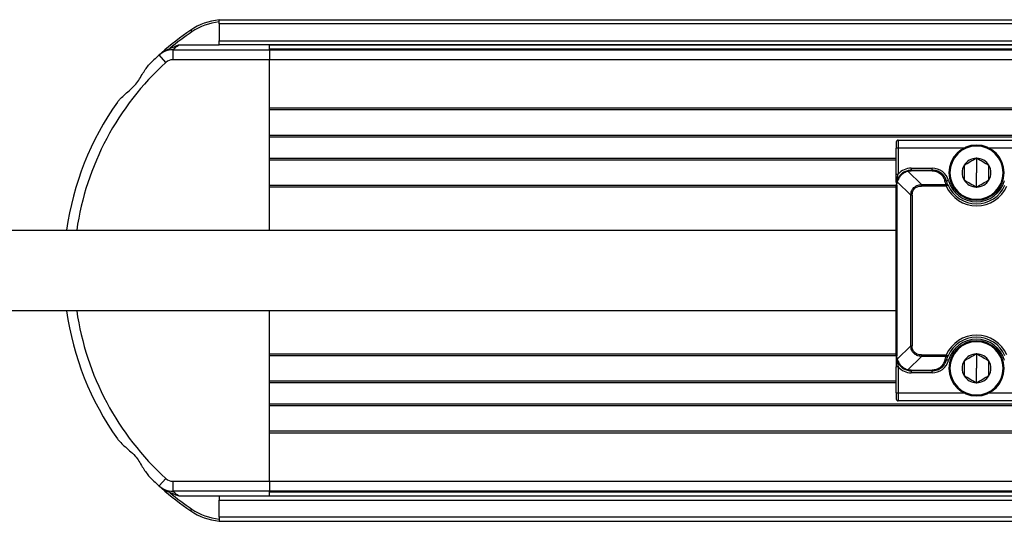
# Model space of a CAD drawing. Header units: millimetres. Extents: x -675 to 2621, y 428 to 911.
# Tile 9 of 30: x -228 to -130, y 428 to 478. Entities that reach past the tile are written whole.
import ezdxf

# ---------------------------------------------------------------- set-up
doc = ezdxf.new("R2010")
doc.units = ezdxf.units.MM

# ---------------------------------------------------------------- blocks, each defined once
blk = doc.blocks.new('Drawing View3')
at = {"color": 7, "linetype": 'Continuous', "lineweight": 25}
for p, q in [((191, 28.6), (191, 29)), ((191, 29), (451, 29)), ((451, 28.6), (191, 28.6)), ((191, 28.6), (191, 26.9)), ((188.157, 27.957), (188.27, 27.791)), ((191, 26.9), (451, 26.9)), ((191, 26.5), (191, 26.9)), ((185.3, 25.691), (185.018, 25.481)), ((185.441, 25.776), (185.432, 25.771)), ((186.362, 26), (186.362, 25)), ((186.362, 26), (196, 26)), ((187.008, 26.5), (191, 26.5)), ((451, 26.5), (191, 26.5)), ((196, 26), (196, 26.5)), ((446, 26.45), (196, 26.45)), ((196, 26.1), (446, 26.1)), ((196, 26), (446, 26)), ((185.69, 24.741), (185.018, 25.481)), ((196, 25), (186.362, 25)), ((196, 20.2), (196, 25)), ((446, 25), (196, 25)), ((196, 20.2), (446, 20.2)), ((196, 17.3), (196, 20.2)), ((446, 20), (196, 20)), ((196, 17.5), (446, 17.5)), ((196, 15.2), (196, 17.3)), ((446, 17.3), (196, 17.3)), ((258.5, 16.8), (258.5, 16.2)), ((258.7, 17), (258.7, 16.2)), ((258.7, 17), (383.3, 17)), ((258.7, 16.2), (258.5, 16.2)), ((258.5, 13.595), (258.5, 16.2)), ((258.7, 16.2), (258.7, 13.595)), ((265.251, 16.2), (258.7, 16.2)), ((266.5, 16.5), (266.5, 16.4)), ((374.251, 16.2), (267.749, 16.2)), ((196, 12.3), (196, 15.2)), ((196, 15.2), (258.5, 15.2)), ((258.5, 15), (196, 15)), ((266.5, 15.185), (266.5, 13.75)), ((261.002, 12.559), (259.664, 13.897)), ((260, 14.2), (262.073, 14.2)), ((260, 14), (260, 13.941)), ((260, 14), (262.073, 14)), ((262.073, 13.941), (260, 13.941)), ((262.073, 13.941), (262.073, 14)), ((266.5, 12.315), (266.5, 13.75)), ((258.5, 13.595), (258.7, 13.595)), ((258.603, 12.836), (259.941, 11.498)), ((196, 12.5), (258.5, 12.5)), ((196, 8), (196, 12.3)), ((258.5, 12.3), (196, 12.3)), ((258.5, -4.5), (258.5, 12.5)), ((258.559, 12.5), (258.559, -4.5)), ((261.002, 12.559), (261.002, 12.417)), ((261.002, 12.559), (263.481, 12.559)), ((263.481, 12.417), (261.002, 12.417)), ((263.481, 12.417), (263.481, 12.559)), ((263.664, 12.498), (263.481, 12.417)), ((260.083, 11.498), (259.941, 11.498)), ((259.941, -3.498), (259.941, 11.498)), ((260.083, 11.498), (260.083, -3.498)), ((266.5, 11), (266.5, 11.1)), ((196, -4.3), (196, 0)), ((259.941, -3.498), (258.603, -4.836)), ((259.941, -3.498), (260.083, -3.498)), ((266.5, -3), (266.5, -3.1)), ((196, -7.2), (196, -4.3)), ((196, -4.3), (258.5, -4.3)), ((258.5, -4.5), (196, -4.5)), ((258.5, -4.5), (258.551, -4.888)), ((258.5, -4.5), (258.559, -4.5)), ((258.5, -4.5), (258.7, -5.595)), ((259.664, -5.897), (261.002, -4.559)), ((261.002, -4.417), (261.002, -4.559)), ((261.002, -4.417), (263.481, -4.417)), ((263.481, -4.559), (261.002, -4.559)), ((266.5, -4.315), (266.5, -5.75)), ((258.7, -5.595), (258.5, -5.595)), ((258.5, -8.2), (258.5, -5.595)), ((258.7, -5.595), (258.7, -8.2)), ((266.5, -7.185), (266.5, -5.75)), ((260, -5.941), (262.073, -5.941)), ((262.073, -6), (260, -6)), ((262.073, -6.2), (260, -6.2)), ((262.073, -6), (262.073, -5.941)), ((196, -7), (258.5, -7)), ((196, -9.3), (196, -7.2)), ((258.5, -7.2), (196, -7.2)), ((258.5, -8.2), (258.7, -8.2)), ((258.5, -8.2), (258.5, -8.8)), ((258.7, -8.2), (258.7, -9)), ((258.7, -8.2), (265.251, -8.2)), ((266.5, -8.5), (266.5, -8.4)), ((267.749, -8.2), (374.251, -8.2)), ((196, -9.3), (446, -9.3)), ((196, -12.2), (196, -9.3)), ((446, -9.5), (196, -9.5)), ((383.3, -9), (258.7, -9)), ((446, -12), (196, -12)), ((196, -17), (196, -12.2)), ((446, -12.2), (196, -12.2)), ((185.018, -17.481), (185.69, -16.741)), ((185.173, -17.616), (185.192, -17.638)), ((185.192, -17.628), (185.212, -17.641)), ((186.362, -17), (196, -17)), ((186.362, -17), (186.362, -18)), ((196, -17), (446, -17)), ((185.301, -17.691), (185.33, -17.714)), ((185.432, -17.771), (185.443, -17.776)), ((196, -18), (186.362, -18)), ((191, -18.5), (187.007, -18.5)), ((451, -18.5), (191, -18.5)), ((191, -18.5), (191, -18.9)), ((446, -18), (196, -18)), ((196, -18.5), (196, -18)), ((446, -18.1), (196, -18.1)), ((196, -18.45), (446, -18.45)), ((191, -18.9), (451, -18.9)), ((191, -20.6), (191, -18.9)), ((188.157, -19.957), (188.27, -19.791)), ((451, -20.6), (191, -20.6)), ((191, -20.6), (191, -21)), ((191, -21), (451, -21))]:
    blk.add_line(p, q, dxfattribs=at)
at = {"color": 7, "linetype": 'Continuous', "lineweight": 25, "flags": 128}
for points in [[(260, 14.2), (260, 14.161), (260, 14.123), (260, 14.089), (260, 14.059), (260, 14.034), (260, 14.015), (260, 14.004), (260, 14)], [(262.073, 14), (262.073, 14.004), (262.073, 14.015), (262.073, 14.034), (262.073, 14.059), (262.073, 14.089), (262.073, 14.123), (262.073, 14.161), (262.073, 14.2)], [(263.709, 12.962), (263.672, 12.951), (263.635, 12.941), (263.602, 12.932), (263.573, 12.924), (263.549, 12.917), (263.531, 12.912), (263.52, 12.909), (263.517, 12.908)], [(258.559, 12.5), (258.545, 12.5), (258.534, 12.5), (258.524, 12.5), (258.515, 12.5), (258.509, 12.5), (258.504, 12.5), (258.501, 12.5), (258.5, 12.5)], [(263.481, -4.417), (263.517, -4.433), (263.551, -4.448), (263.583, -4.462), (263.611, -4.474), (263.633, -4.484), (263.65, -4.492), (263.661, -4.496), (263.664, -4.498)], [(263.481, -4.559), (263.481, -4.544), (263.481, -4.528), (263.481, -4.511), (263.481, -4.494), (263.481, -4.475), (263.481, -4.456), (263.481, -4.437), (263.481, -4.417)], [(263.709, -4.962), (263.672, -4.951), (263.635, -4.941), (263.602, -4.932), (263.573, -4.924), (263.549, -4.917), (263.531, -4.912), (263.52, -4.909), (263.517, -4.908)], [(260, -5.941), (260, -5.955), (260, -5.966), (260, -5.976), (260, -5.985), (260, -5.991), (260, -5.996), (260, -5.999), (260, -6)], [(260, -6), (260, -6.004), (260, -6.015), (260, -6.034), (260, -6.059), (260, -6.089), (260, -6.123), (260, -6.161), (260, -6.2)], [(262.073, -6.2), (262.073, -6.161), (262.073, -6.123), (262.073, -6.089), (262.073, -6.059), (262.073, -6.034), (262.073, -6.015), (262.073, -6.004), (262.073, -6)]]:
    blk.add_lwpolyline(points, dxfattribs=at)
at = {"color": 7, "linetype": 'Continuous', "lineweight": 25}
for centre, radius, start, end in [((191.539, 23), 6, 95.1494, 124.30115), ((191.539, 23), 5.8, 95.32747, 124.30115), ((204.5, 4), 29, 124.30115, 131.60884), ((204.5, 4), 28.8, 124.30115, 129.74468), ((186.362, 24), 2, 90, 132.20547), ((204.5, 4), 29, 131.60884, 131.80905), ((204.5, 4), 28, 132.20545, 171.73177), ((204.5, 4), 29, 132.20545, 135.08893), ((186.362, 24), 1, 90, 132.20545), ((204.5, 4), 29, 144.63982, 172.02113), ((258.7, 16.8), 0.2, 90, 180), ((266.5, 13.75), 2.75, 90, 270), ((266.5, 13.75), 2.65, 90, 270), ((266.5, 13.75), 2.75, 270, 90), ((266.5, 13.75), 2.65, 270, 90), ((266.5, 13.75), 1.435, 90, 150.00269), ((266.5, 13.75), 1.435, 30, 90), ((260, 12.5), 1.7, 90, 139.88083), ((262.073, 12.5), 1.7, 15.76778, 90), ((266.5, 13.75), 1.435, 150.00269, 210), ((266.5, 13.75), 1.435, 330, 30), ((266.5, 13.75), 2.9, 195.76778, 344.23222), ((266.5, 13.75), 1.435, 210, 270), ((266.5, 13.75), 1.435, 270, 330), ((266.5, 13.75), 3.3, 203.8217, 336.1783), ((266.5, 13.75), 3.1, 203.82153, 336.17831), ((204.5, 4), 29, 187.94664, 215.36018), ((204.5, 4), 28, 188.22263, 227.79455), ((266.5, -5.75), 3.3, 23.8217, 156.1783), ((266.5, -5.75), 3.1, 23.82153, 156.17826), ((266.5, -5.75), 2.9, 15.76778, 164.23222), ((266.5, -5.75), 2.75, 90, 270), ((266.5, -5.75), 2.65, 90, 270), ((266.5, -5.75), 2.75, 270, 90), ((266.5, -5.75), 2.65, 270, 90), ((263.534, -4.413), 0.155, 249.90872, 326.77126), ((266.5, -5.75), 1.435, 90, 150.00269), ((266.5, -5.75), 1.435, 30, 90), ((260, -4.5), 1.7, 220.11915, 270.00001), ((262.073, -4.5), 1.7, 270, 344.23222), ((266.5, -5.75), 1.435, 150.00269, 210), ((266.5, -5.75), 1.435, 330, 30), ((266.5, -5.75), 1.435, 210, 270), ((266.5, -5.75), 1.435, 270, 330), ((258.7, -8.8), 0.2, 180, 270), ((204.5, 4), 29, 224.91107, 227.79455), ((186.362, -16), 2, 227.79455, 270), ((204.5, 4), 29, 228.19386, 228.39119), ((186.362, -16), 1, 227.79455, 270), ((204.5, 4), 29, 228.39119, 235.69885), ((204.5, 4), 28.8, 230.25532, 235.69885), ((191.539, -15), 6, 235.69885, 264.8506), ((191.539, -15), 5.8, 235.69885, 264.67253)]:
    blk.add_arc(centre, radius, start, end, dxfattribs=at)
for points, knots in [([(185.151, 25.58), (185.155, 25.588), (185.162, 25.606), (185.178, 25.624), (185.188, 25.634), (185.192, 25.638)], [0, 0, 0, 0, 0.384951, 0.77488, 1, 1, 1, 1]), ([(185.192, 25.638), (185.186, 25.633), (185.18, 25.627), (185.171, 25.618), (185.166, 25.613), (185.161, 25.609), (185.158, 25.606), (185.157, 25.605), (185.157, 25.605)], [0, 0, 0, 0, 0.507518, 0.596044, 0.753919, 0.918028, 0.969267, 1, 1, 1, 1]), ([(185.167, 25.616), (185.166, 25.614), (185.164, 25.612), (185.161, 25.61), (185.16, 25.608), (185.158, 25.606), (185.157, 25.605), (185.157, 25.605), (185.157, 25.605)], [0, 0, 0, 0, 0.510669, 0.596691, 0.75642, 0.92383, 0.973319, 1, 1, 1, 1]), ([(185.328, 25.707), (185.315, 25.702), (185.269, 25.683), (185.21, 25.642), (185.168, 25.612)], [0, 0, 0, 0, 0.285941, 1, 1, 1, 1]), ([(185.192, 25.638), (185.2, 25.644), (185.215, 25.657), (185.231, 25.669), (185.239, 25.675)], [0, 0, 0, 0, 0.501592, 1, 1, 1, 1]), ([(185.2, 25.645), (185.202, 25.646), (185.216, 25.659), (185.23, 25.672), (185.243, 25.683)], [0, 0, 0, 0, 0.106637, 1, 1, 1, 1]), ([(185.432, 25.771), (185.43, 25.77), (185.429, 25.769), (185.421, 25.766), (185.411, 25.761), (185.391, 25.753), (185.356, 25.738), (185.321, 25.722), (185.291, 25.706), (185.269, 25.694), (185.251, 25.682), (185.239, 25.675)], [0, 0, 0, 0, 0.073231, 0.083881, 0.172906, 0.264139, 0.432291, 0.693294, 0.740998, 0.836496, 1, 1, 1, 1]), ([(185.243, 25.683), (185.332, 25.754), (185.491, 25.88), (185.782, 26.022), (185.977, 26.101), (186.086, 26.144)], [0, 0, 0, 0, 0.362154, 0.645164, 1, 1, 1, 1]), ([(186.086, 26.144), (186.224, 26.2), (186.431, 26.282), (186.691, 26.39), (186.858, 26.46), (186.962, 26.488), (187.008, 26.5)], [0, 0, 0, 0, 0.451373, 0.674518, 0.85556, 1, 1, 1, 1]), ([(186.362, 26), (186.362, 26), (186.362, 26), (186.361, 26), (186.361, 26.002), (186.361, 26.007), (186.37, 26.022), (186.412, 26.054), (186.509, 26.122), (186.648, 26.229), (186.815, 26.389), (186.939, 26.46), (187.008, 26.5)], [0, 0, 0, 0, 0.004974, 0.013272, 0.037114, 0.07183, 0.145022, 0.224677, 0.330006, 0.598549, 0.775763, 1, 1, 1, 1]), ([(180.85, 20.783), (180.92, 20.872), (181.101, 21.098), (181.682, 21.64), (182.401, 22.229), (182.995, 22.966), (183.4, 23.722), (183.739, 24.176), (183.962, 24.474)], [0, 0, 0, 0, 0.07971, 0.203262, 0.495019, 0.620628, 0.750501, 1, 1, 1, 1]), ([(266.5, 15.185), (266.293, 15.065), (265.879, 14.826), (265.464, 14.587), (265.257, 14.467)], [0, 0, 0, 0, 0.500022, 1, 1, 1, 1]), ([(267.743, 14.467), (267.536, 14.587), (267.121, 14.826), (266.707, 15.065), (266.5, 15.185)], [0, 0, 0, 0, 0.499981, 1, 1, 1, 1]), ([(259.612, 13.949), (259.487, 13.905), (259.241, 13.819), (258.929, 13.571), (258.681, 13.259), (258.595, 13.013), (258.551, 12.888)], [0, 0, 0, 0, 0.254499, 0.499903, 0.745464, 1, 1, 1, 1]), ([(259.664, 13.897), (259.54, 13.851), (259.299, 13.76), (258.988, 13.51), (258.74, 13.2), (258.649, 12.959), (258.603, 12.836)], [0, 0, 0, 0, 0.255365, 0.500131, 0.746153, 1, 1, 1, 1]), ([(260, 14), (259.927, 13.997), (259.794, 13.992), (259.668, 13.962), (259.612, 13.949)], [0, 0, 0, 0, 0.553777, 1, 1, 1, 1]), ([(259.664, 13.897), (259.659, 13.906), (259.649, 13.923), (259.635, 13.939), (259.622, 13.949), (259.615, 13.949), (259.612, 13.949)], [0, 0, 0, 0, 0.250052, 0.5036111, 0.7553073, 1, 1, 1, 1]), ([(259.664, 13.897), (259.725, 13.911), (259.835, 13.936), (259.949, 13.94), (260, 13.941)], [0, 0, 0, 0, 0.560341, 1, 1, 1, 1]), ([(263.517, 12.908), (263.468, 13.039), (263.378, 13.285), (263.124, 13.592), (262.816, 13.821), (262.46, 13.971), (262.197, 13.991), (262.073, 14)], [0, 0, 0, 0, 0.244514, 0.459051, 0.643253, 0.831126, 1, 1, 1, 1]), ([(262.073, 13.941), (262.254, 13.918), (262.62, 13.869), (263.099, 13.516), (263.238, 13.193), (263.324, 12.995)], [0, 0, 0, 0, 0.275722, 0.555939, 1, 1, 1, 1]), ([(265.257, 14.467), (265.257, 14.228), (265.257, 13.75), (265.257, 13.272), (265.257, 13.033)], [0, 0, 0, 0, 0.500022, 1, 1, 1, 1]), ([(267.743, 13.033), (267.743, 13.272), (267.743, 13.75), (267.743, 14.228), (267.743, 14.467)], [0, 0, 0, 0, 0.499981, 1, 1, 1, 1]), ([(258.5, 12.756), (258.5, 12.86), (258.5, 13.121), (258.5, 13.418), (258.5, 13.595)], [0, 0, 0, 0, 0.400823, 1, 1, 1, 1]), ([(258.551, 12.888), (258.535, 12.817), (258.506, 12.69), (258.502, 12.557), (258.5, 12.5)], [0, 0, 0, 0, 0.565413, 1, 1, 1, 1]), ([(258.528, 12.767), (258.536, 12.868), (258.557, 13.147), (258.644, 13.421), (258.7, 13.595)], [0, 0, 0, 0, 0.364947, 1, 1, 1, 1]), ([(258.603, 12.836), (258.594, 12.841), (258.578, 12.851), (258.561, 12.865), (258.551, 12.878), (258.551, 12.885), (258.551, 12.888)], [0, 0, 0, 0, 0.247361, 0.499998, 0.752636, 1, 1, 1, 1]), ([(258.559, 12.5), (258.561, 12.564), (258.566, 12.679), (258.591, 12.788), (258.603, 12.836)], [0, 0, 0, 0, 0.5593256, 1, 1, 1, 1]), ([(263.517, 12.908), (263.51, 12.922), (263.497, 12.951), (263.451, 12.982), (263.391, 12.999), (263.346, 12.996), (263.324, 12.995)], [0, 0, 0, 0, 0.242438, 0.4999973, 0.7575581, 1, 1, 1, 1]), ([(263.481, 12.559), (263.448, 12.639), (263.387, 12.783), (263.344, 12.93), (263.324, 12.995)], [0, 0, 0, 0, 0.558084, 1, 1, 1, 1]), ([(263.664, 12.498), (263.632, 12.574), (263.576, 12.709), (263.535, 12.847), (263.517, 12.908)], [0, 0, 0, 0, 0.559769, 1, 1, 1, 1]), ([(265.257, 13.033), (265.464, 12.913), (265.879, 12.674), (266.293, 12.435), (266.5, 12.315)], [0, 0, 0, 0, 0.499981, 1, 1, 1, 1]), ([(266.5, 12.315), (266.707, 12.435), (267.121, 12.674), (267.536, 12.913), (267.743, 13.033)], [0, 0, 0, 0, 0.499981, 1, 1, 1, 1]), ([(259.941, 11.498), (259.96, 11.65), (259.987, 11.865), (260.126, 12.114), (260.289, 12.306), (260.577, 12.507), (260.85, 12.54), (261.002, 12.559)], [0, 0, 0, 0, 0.2734931, 0.3859026, 0.5097237, 0.7277497, 1, 1, 1, 1]), ([(260.083, 11.498), (260.094, 11.636), (260.117, 11.911), (260.355, 12.234), (260.677, 12.395), (260.893, 12.41), (261.002, 12.417)], [0, 0, 0, 0, 0.281084, 0.558093, 0.777902, 1, 1, 1, 1]), ([(263.481, 12.559), (263.506, 12.562), (263.547, 12.568), (263.604, 12.555), (263.643, 12.534), (263.658, 12.508), (263.664, 12.498)], [0, 0, 0, 0, 0.302165, 0.504061, 0.798043, 1, 1, 1, 1]), ([(258.5, 8), (256.073, 8), (251.5, 8), (245.06, 8), (239.455, 8), (234.678, 8), (230.67, 8), (222.975, 8), (206.959, 8), (174.836, 8), (137.058, 8), (97.967, 8), (72.858, 8), (55.55, 8), (46.336, 8), (39.108, 8), (33.437, 8), (28.673, 8), (22.82, 8), (15.868, 8), (8.14, 8), (2.727, 8), (0, 8)], [0, 0, 0, 0, 0.028149, 0.053038, 0.074699, 0.09316, 0.108442, 0.121198, 0.182414, 0.294258, 0.493985, 0.621084, 0.748182, 0.785463, 0.82195, 0.855097, 0.869326, 0.887737, 0.910358, 0.937222, 0.968373, 1, 1, 1, 1]), ([(0, 0), (2.094, 0), (6.335, 0), (12.443, 0), (18.05, 0), (22.829, 0), (26.84, 0), (34.536, 0), (50.552, 0), (82.675, 0), (120.454, 0), (159.545, 0), (184.655, 0), (201.964, 0), (211.179, 0), (218.407, 0), (224.076, 0), (228.836, 0), (234.686, 0), (241.635, 0), (249.695, 0), (255.44, 0), (258.5, 0)], [0, 0, 0, 0, 0.024288, 0.049182, 0.070852, 0.089323, 0.104617, 0.117377, 0.17859, 0.290435, 0.490165, 0.617266, 0.744366, 0.781647, 0.818142, 0.851298, 0.86551, 0.883906, 0.906515, 0.933369, 0.964513, 1, 1, 1, 1]), ([(261.002, -4.559), (260.85, -4.54), (260.635, -4.513), (260.386, -4.374), (260.194, -4.211), (259.993, -3.923), (259.96, -3.65), (259.941, -3.498)], [0, 0, 0, 0, 0.273493, 0.385903, 0.509723, 0.727749, 1, 1, 1, 1]), ([(261.002, -4.417), (260.864, -4.406), (260.589, -4.383), (260.266, -4.145), (260.105, -3.823), (260.09, -3.607), (260.083, -3.498)], [0, 0, 0, 0, 0.281084, 0.558093, 0.777902, 1, 1, 1, 1]), ([(258.5, -4.5), (258.5, -4.689), (258.5, -5.03), (258.5, -5.421), (258.5, -5.595)], [0, 0, 0, 0, 0.552208, 1, 1, 1, 1]), ([(258.603, -4.836), (258.594, -4.841), (258.577, -4.851), (258.561, -4.865), (258.551, -4.878), (258.551, -4.885), (258.551, -4.888)], [0, 0, 0, 0, 0.250052, 0.503611, 0.755307, 1, 1, 1, 1]), ([(258.551, -4.888), (258.595, -5.013), (258.681, -5.259), (258.929, -5.571), (259.241, -5.819), (259.487, -5.905), (259.612, -5.949)], [0, 0, 0, 0, 0.254499, 0.499903, 0.745464, 1, 1, 1, 1]), ([(258.603, -4.836), (258.589, -4.775), (258.564, -4.665), (258.56, -4.551), (258.559, -4.5)], [0, 0, 0, 0, 0.560341, 1, 1, 1, 1]), ([(258.603, -4.836), (258.649, -4.96), (258.74, -5.201), (258.99, -5.512), (259.3, -5.76), (259.541, -5.851), (259.664, -5.897)], [0, 0, 0, 0, 0.255364, 0.500128, 0.746152, 1, 1, 1, 1]), ([(262.073, -6), (262.215, -5.988), (262.519, -5.962), (262.947, -5.748), (263.325, -5.394), (263.449, -5.079), (263.517, -4.908)], [0, 0, 0, 0, 0.193102, 0.412953, 0.679152, 1, 1, 1, 1]), ([(263.324, -4.995), (263.349, -4.912), (263.394, -4.765), (263.455, -4.622), (263.481, -4.559)], [0, 0, 0, 0, 0.562071, 1, 1, 1, 1]), ([(263.324, -4.995), (263.346, -4.996), (263.391, -4.999), (263.451, -4.982), (263.497, -4.951), (263.51, -4.922), (263.517, -4.908)], [0, 0, 0, 0, 0.24244, 0.500001, 0.757562, 1, 1, 1, 1]), ([(263.517, -4.908), (263.54, -4.83), (263.582, -4.693), (263.639, -4.557), (263.664, -4.498)], [0, 0, 0, 0, 0.560247, 1, 1, 1, 1]), ([(266.5, -4.315), (266.293, -4.435), (265.879, -4.674), (265.464, -4.913), (265.257, -5.033)], [0, 0, 0, 0, 0.500022, 1, 1, 1, 1]), ([(267.743, -5.033), (267.536, -4.913), (267.121, -4.674), (266.707, -4.435), (266.5, -4.315)], [0, 0, 0, 0, 0.499981, 1, 1, 1, 1]), ([(263.324, -4.995), (263.276, -5.123), (263.179, -5.377), (262.886, -5.683), (262.505, -5.898), (262.216, -5.927), (262.073, -5.941)], [0, 0, 0, 0, 0.283188, 0.564343, 0.78317, 1, 1, 1, 1]), ([(265.257, -5.033), (265.257, -5.272), (265.257, -5.75), (265.257, -6.228), (265.257, -6.467)], [0, 0, 0, 0, 0.500022, 1, 1, 1, 1]), ([(267.743, -6.467), (267.743, -6.228), (267.743, -5.75), (267.743, -5.272), (267.743, -5.033)], [0, 0, 0, 0, 0.499981, 1, 1, 1, 1]), ([(259.664, -5.897), (259.659, -5.906), (259.649, -5.922), (259.635, -5.939), (259.622, -5.949), (259.615, -5.949), (259.612, -5.949)], [0, 0, 0, 0, 0.247361, 0.499998, 0.752636, 1, 1, 1, 1]), ([(259.612, -5.949), (259.683, -5.965), (259.81, -5.994), (259.943, -5.998), (260, -6)], [0, 0, 0, 0, 0.565413, 1, 1, 1, 1]), ([(260, -5.941), (259.936, -5.939), (259.821, -5.934), (259.712, -5.909), (259.664, -5.897)], [0, 0, 0, 0, 0.5593256, 1, 1, 1, 1]), ([(265.257, -6.467), (265.464, -6.587), (265.879, -6.826), (266.293, -7.065), (266.5, -7.185)], [0, 0, 0, 0, 0.499981, 1, 1, 1, 1]), ([(266.5, -7.185), (266.707, -7.065), (267.121, -6.826), (267.536, -6.587), (267.743, -6.467)], [0, 0, 0, 0, 0.499981, 1, 1, 1, 1]), ([(180.85, -12.783), (180.922, -12.874), (181.107, -13.104), (181.701, -13.656), (182.43, -14.252), (183.017, -15.002), (183.411, -15.743), (183.744, -16.186), (183.962, -16.474)], [0, 0, 0, 0, 0.081648, 0.207096, 0.504246, 0.628406, 0.75775, 1, 1, 1, 1]), ([(185.157, -17.605), (185.159, -17.607), (185.163, -17.611), (185.166, -17.615), (185.168, -17.617)], [0, 0, 0, 0, 0.493334, 1, 1, 1, 1]), ([(185.157, -17.605), (185.161, -17.609), (185.168, -17.616), (185.178, -17.625), (185.185, -17.632), (185.191, -17.637), (185.192, -17.637), (185.192, -17.638)], [0, 0, 0, 0, 0.37446, 0.566135, 0.798462, 0.887705, 1, 1, 1, 1]), ([(185.243, -17.683), (185.227, -17.669), (185.209, -17.653), (185.191, -17.636), (185.189, -17.635)], [0, 0, 0, 0, 0.900467, 1, 1, 1, 1]), ([(185.207, -17.65), (185.208, -17.651), (185.214, -17.656), (185.227, -17.665), (185.238, -17.674)], [0, 0, 0, 0, 0.121641, 1, 1, 1, 1]), ([(185.212, -17.641), (185.239, -17.659), (185.273, -17.684), (185.3, -17.695), (185.307, -17.698)], [0, 0, 0, 0, 0.77086, 1, 1, 1, 1]), ([(185.238, -17.674), (185.26, -17.687), (185.282, -17.701), (185.307, -17.714), (185.317, -17.719), (185.327, -17.724), (185.336, -17.729), (185.346, -17.733), (185.373, -17.745), (185.41, -17.761), (185.425, -17.768), (185.432, -17.771)], [0, 0, 0, 0, 0.302664, 0.30727, 0.341961, 0.436445, 0.440705, 0.474429, 0.567694, 0.82426, 1, 1, 1, 1]), ([(186.086, -18.144), (185.941, -18.089), (185.631, -17.97), (185.378, -17.783), (185.243, -17.683)], [0, 0, 0, 0, 0.468414, 1, 1, 1, 1]), ([(185.284, -17.706), (185.281, -17.709), (185.278, -17.712), (185.306, -17.736), (185.307, -17.738)], [0, 0, 0, 0, 0.947341, 1, 1, 1, 1]), ([(187.007, -18.5), (186.862, -18.448), (186.552, -18.338), (186.248, -18.211), (186.086, -18.144)], [0, 0, 0, 0, 0.469049, 1, 1, 1, 1]), ([(187.007, -18.5), (186.938, -18.46), (186.814, -18.388), (186.648, -18.229), (186.509, -18.122), (186.412, -18.054), (186.37, -18.022), (186.36, -18.003), (186.361, -18.001), (186.362, -18)], [0, 0, 0, 0, 0.224672, 0.401735, 0.670122, 0.775404, 0.85504, 0.92823, 1, 1, 1, 1])]:
    blk.add_open_spline(points, degree=3, knots=knots, dxfattribs=at)
for points in [[(196, 26), (196, 25.985), (196, 25.955), (196, 25.724), (196, 25.393), (196, 25.131), (196, 25)], [(196, -17), (196, -17.131), (196, -17.393), (196, -17.724), (196, -17.955), (196, -17.985), (196, -18)]]:
    blk.add_open_spline(points, degree=3, dxfattribs=at)

msp = doc.modelspace()

# ---------------------------------------------------------------- block references
at = {"color": 7, "linetype": 'Continuous', "lineweight": 25}
msp.add_blockref('Drawing View3', (-399.352, 449.443), dxfattribs=at)

doc.saveas('drawing.dxf')
